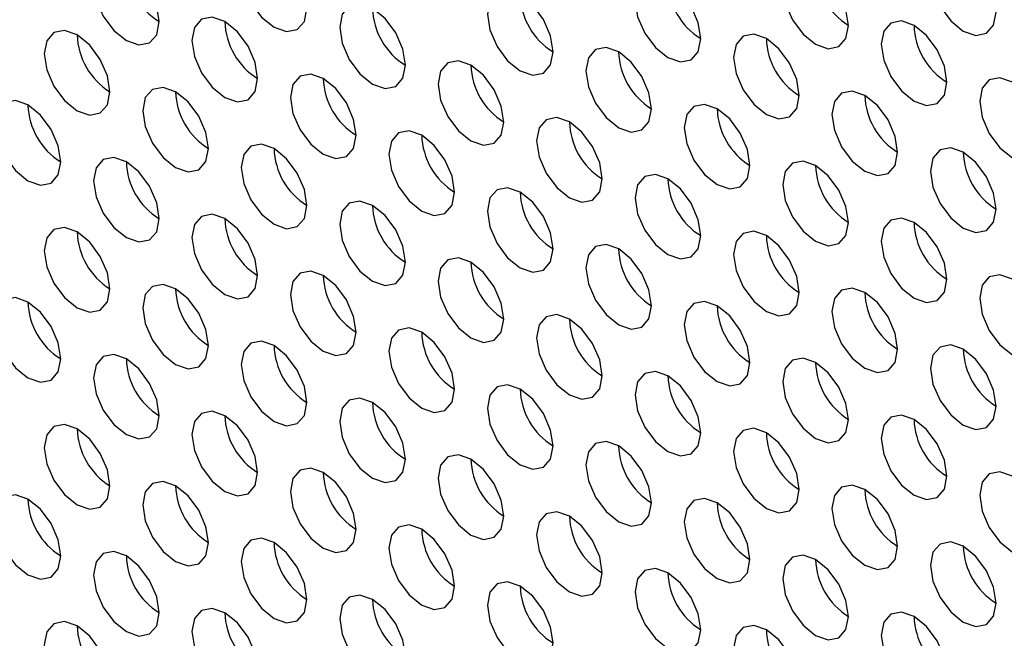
# Model space of a CAD drawing. Header units: millimetres. Extents: x 3619 to 4737, y 1503 to 2366.
# Tile 162 of 256: x 4437.41 to 4444.48, y 2139.12 to 2143.57. Entities that reach past the tile are written whole.
import ezdxf

# ---------------------------------------------------------------- set-up
doc = ezdxf.new("R2010")
doc.units = ezdxf.units.MM

msp = doc.modelspace()

# ---------------------------------------------------------------- linework, layer by layer
at = {"color": 7, "linetype": 'Continuous', "lineweight": 30, "flags": 128}
for points in [[(4439.4753, 2143.6487), (4439.4573, 2143.7632), (4439.4062, 2143.881), (4439.3298, 2143.9842), (4439.2396, 2144.057), (4439.1494, 2144.0883), (4439.0729, 2144.0735), (4439.0218, 2144.0147), (4439.0039, 2143.9209), (4439.0218, 2143.8063), (4439.0729, 2143.6885), (4439.1494, 2143.5854), (4439.2396, 2143.5126), (4439.3298, 2143.4813), (4439.4062, 2143.4961), (4439.4573, 2143.5549), (4439.4753, 2143.6487)], [(4444.425, 2143.622), (4444.4071, 2143.7365), (4444.356, 2143.8543), (4444.2795, 2143.9574), (4444.1893, 2144.0302), (4444.0991, 2144.0616), (4444.0227, 2144.0467), (4443.9716, 2143.9879), (4443.9536, 2143.8941), (4443.9716, 2143.7796), (4444.0227, 2143.6618), (4444.0991, 2143.5586), (4444.1893, 2143.4859), (4444.2795, 2143.4545), (4444.356, 2143.4694), (4444.4071, 2143.5282), (4444.425, 2143.622)], [(4438.4146, 2143.5534), (4438.3967, 2143.6679), (4438.3456, 2143.7857), (4438.2691, 2143.8888), (4438.1789, 2143.9616), (4438.0887, 2143.993), (4438.0123, 2143.9781), (4437.9612, 2143.9193), (4437.9432, 2143.8255), (4437.9612, 2143.711), (4438.0123, 2143.5932), (4438.0887, 2143.49), (4438.1789, 2143.4172), (4438.2691, 2143.3859), (4438.3456, 2143.4008), (4438.3967, 2143.4596), (4438.4146, 2143.5534)], [(4443.3644, 2143.5266), (4443.3464, 2143.6411), (4443.2953, 2143.7589), (4443.2189, 2143.8621), (4443.1287, 2143.9348), (4443.0385, 2143.9662), (4442.962, 2143.9513), (4442.9109, 2143.8925), (4442.893, 2143.7987), (4442.9109, 2143.6842), (4442.962, 2143.5664), (4443.0385, 2143.4633), (4443.1287, 2143.3905), (4443.2189, 2143.3591), (4443.2953, 2143.374), (4443.3464, 2143.4328), (4443.3644, 2143.5266)], [(4442.3037, 2143.4312), (4442.2858, 2143.5458), (4442.2347, 2143.6636), (4442.1582, 2143.7667), (4442.068, 2143.8395), (4441.9778, 2143.8708), (4441.9013, 2143.856), (4441.8502, 2143.7972), (4441.8323, 2143.7034), (4441.8502, 2143.5889), (4441.9013, 2143.4711), (4441.9778, 2143.3679), (4442.068, 2143.2951), (4442.1582, 2143.2638), (4442.2347, 2143.2786), (4442.2858, 2143.3374), (4442.3037, 2143.4312)], [(4441.243, 2143.3359), (4441.2251, 2143.4504), (4441.174, 2143.5682), (4441.0975, 2143.6713), (4441.0073, 2143.7441), (4440.9171, 2143.7755), (4440.8407, 2143.7606), (4440.7896, 2143.7018), (4440.7716, 2143.608), (4440.7896, 2143.4935), (4440.8407, 2143.3757), (4440.9171, 2143.2726), (4441.0073, 2143.1998), (4441.0975, 2143.1684), (4441.174, 2143.1833), (4441.2251, 2143.2421), (4441.243, 2143.3359)], [(4440.1824, 2143.2405), (4440.1644, 2143.355), (4440.1134, 2143.4728), (4440.0369, 2143.576), (4439.9467, 2143.6488), (4439.8565, 2143.6801), (4439.78, 2143.6653), (4439.7289, 2143.6065), (4439.711, 2143.5126), (4439.7289, 2143.3981), (4439.78, 2143.2803), (4439.8565, 2143.1772), (4439.9467, 2143.1044), (4440.0369, 2143.0731), (4440.1134, 2143.0879), (4440.1644, 2143.1467), (4440.1824, 2143.2405)], [(4439.1217, 2143.1451), (4439.1038, 2143.2597), (4439.0527, 2143.3775), (4438.9762, 2143.4806), (4438.886, 2143.5534), (4438.7958, 2143.5848), (4438.7194, 2143.5699), (4438.6683, 2143.5111), (4438.6503, 2143.4173), (4438.6683, 2143.3028), (4438.7194, 2143.185), (4438.7958, 2143.0818), (4438.886, 2143.009), (4438.9762, 2142.9777), (4439.0527, 2142.9925), (4439.1038, 2143.0514), (4439.1217, 2143.1451)], [(4444.0715, 2143.1184), (4444.0535, 2143.2329), (4444.0024, 2143.3507), (4443.926, 2143.4539), (4443.8358, 2143.5266), (4443.7456, 2143.558), (4443.6691, 2143.5431), (4443.618, 2143.4843), (4443.6001, 2143.3905), (4443.618, 2143.276), (4443.6691, 2143.1582), (4443.7456, 2143.0551), (4443.8358, 2142.9823), (4443.926, 2142.9509), (4444.0024, 2142.9658), (4444.0535, 2143.0246), (4444.0715, 2143.1184)], [(4438.0611, 2143.0498), (4438.0431, 2143.1643), (4437.992, 2143.2821), (4437.9156, 2143.3852), (4437.8254, 2143.458), (4437.7352, 2143.4894), (4437.6587, 2143.4745), (4437.6076, 2143.4157), (4437.5897, 2143.3219), (4437.6076, 2143.2074), (4437.6587, 2143.0896), (4437.7352, 2142.9865), (4437.8254, 2142.9137), (4437.9156, 2142.8823), (4437.992, 2142.8972), (4438.0431, 2142.956), (4438.0611, 2143.0498)], [(4443.0108, 2143.023), (4442.9929, 2143.1376), (4442.9418, 2143.2554), (4442.8653, 2143.3585), (4442.7751, 2143.4313), (4442.6849, 2143.4626), (4442.6084, 2143.4478), (4442.5574, 2143.389), (4442.5394, 2143.2952), (4442.5574, 2143.1807), (4442.6084, 2143.0629), (4442.6849, 2142.9597), (4442.7751, 2142.8869), (4442.8653, 2142.8556), (4442.9418, 2142.8704), (4442.9929, 2142.9292), (4443.0108, 2143.023)], [(4441.9502, 2142.9277), (4441.9322, 2143.0422), (4441.8811, 2143.16), (4441.8047, 2143.2631), (4441.7145, 2143.3359), (4441.6243, 2143.3673), (4441.5478, 2143.3524), (4441.4967, 2143.2936), (4441.4788, 2143.1998), (4441.4967, 2143.0853), (4441.5478, 2142.9675), (4441.6243, 2142.8643), (4441.7145, 2142.7916), (4441.8047, 2142.7602), (4441.8811, 2142.7751), (4441.9322, 2142.8339), (4441.9502, 2142.9277)], [(4440.8895, 2142.8323), (4440.8716, 2142.9468), (4440.8205, 2143.0646), (4440.744, 2143.1678), (4440.6538, 2143.2406), (4440.5636, 2143.2719), (4440.4871, 2143.2571), (4440.436, 2143.1982), (4440.4181, 2143.1044), (4440.436, 2142.9899), (4440.4871, 2142.8721), (4440.5636, 2142.769), (4440.6538, 2142.6962), (4440.744, 2142.6648), (4440.8205, 2142.6797), (4440.8716, 2142.7385), (4440.8895, 2142.8323)], [(4439.8288, 2142.7369), (4439.8109, 2142.8515), (4439.7598, 2142.9693), (4439.6833, 2143.0724), (4439.5931, 2143.1452), (4439.5029, 2143.1765), (4439.4265, 2143.1617), (4439.3754, 2143.1029), (4439.3574, 2143.0091), (4439.3754, 2142.8946), (4439.4265, 2142.7768), (4439.5029, 2142.6736), (4439.5931, 2142.6008), (4439.6833, 2142.5695), (4439.7598, 2142.5843), (4439.8109, 2142.6431), (4439.8288, 2142.7369)], [(4444.7786, 2142.7102), (4444.7606, 2142.8247), (4444.7095, 2142.9425), (4444.6331, 2143.0457), (4444.5429, 2143.1184), (4444.4527, 2143.1498), (4444.3762, 2143.1349), (4444.3251, 2143.0761), (4444.3072, 2142.9823), (4444.3251, 2142.8678), (4444.3762, 2142.75), (4444.4527, 2142.6469), (4444.5429, 2142.5741), (4444.6331, 2142.5427), (4444.7095, 2142.5576), (4444.7606, 2142.6164), (4444.7786, 2142.7102)], [(4438.7682, 2142.6416), (4438.7502, 2142.7561), (4438.6991, 2142.8739), (4438.6227, 2142.977), (4438.5325, 2143.0498), (4438.4423, 2143.0812), (4438.3658, 2143.0663), (4438.3147, 2143.0075), (4438.2968, 2142.9137), (4438.3147, 2142.7992), (4438.3658, 2142.6814), (4438.4423, 2142.5783), (4438.5325, 2142.5055), (4438.6227, 2142.4741), (4438.6991, 2142.489), (4438.7502, 2142.5478), (4438.7682, 2142.6416)], [(4443.7179, 2142.6148), (4443.7, 2142.7293), (4443.6489, 2142.8471), (4443.5724, 2142.9503), (4443.4822, 2143.0231), (4443.392, 2143.0544), (4443.3156, 2143.0396), (4443.2645, 2142.9808), (4443.2465, 2142.887), (4443.2645, 2142.7725), (4443.3156, 2142.6547), (4443.392, 2142.5515), (4443.4822, 2142.4787), (4443.5724, 2142.4474), (4443.6489, 2142.4622), (4443.7, 2142.521), (4443.7179, 2142.6148)], [(4437.7075, 2142.5462), (4437.6896, 2142.6607), (4437.6385, 2142.7785), (4437.562, 2142.8817), (4437.4718, 2142.9545), (4437.3816, 2142.9858), (4437.3051, 2142.971), (4437.2541, 2142.9122), (4437.2361, 2142.8184), (4437.2541, 2142.7038), (4437.3051, 2142.586), (4437.3816, 2142.4829), (4437.4718, 2142.4101), (4437.562, 2142.3788), (4437.6385, 2142.3936), (4437.6896, 2142.4524), (4437.7075, 2142.5462)], [(4442.6573, 2142.5195), (4442.6393, 2142.634), (4442.5882, 2142.7518), (4442.5118, 2142.8549), (4442.4216, 2142.9277), (4442.3314, 2142.9591), (4442.2549, 2142.9442), (4442.2038, 2142.8854), (4442.1859, 2142.7916), (4442.2038, 2142.6771), (4442.2549, 2142.5593), (4442.3314, 2142.4561), (4442.4216, 2142.3834), (4442.5118, 2142.352), (4442.5882, 2142.3669), (4442.6393, 2142.4257), (4442.6573, 2142.5195)], [(4441.5966, 2142.4241), (4441.5787, 2142.5386), (4441.5276, 2142.6564), (4441.4511, 2142.7596), (4441.3609, 2142.8324), (4441.2707, 2142.8637), (4441.1942, 2142.8488), (4441.1431, 2142.79), (4441.1252, 2142.6962), (4441.1431, 2142.5817), (4441.1942, 2142.4639), (4441.2707, 2142.3608), (4441.3609, 2142.288), (4441.4511, 2142.2566), (4441.5276, 2142.2715), (4441.5787, 2142.3303), (4441.5966, 2142.4241)], [(4440.5359, 2142.3287), (4440.518, 2142.4433), (4440.4669, 2142.5611), (4440.3904, 2142.6642), (4440.3002, 2142.737), (4440.21, 2142.7683), (4440.1336, 2142.7535), (4440.0825, 2142.6947), (4440.0645, 2142.6009), (4440.0825, 2142.4864), (4440.1336, 2142.3686), (4440.21, 2142.2654), (4440.3002, 2142.1926), (4440.3904, 2142.1613), (4440.4669, 2142.1761), (4440.518, 2142.2349), (4440.5359, 2142.3287)], [(4439.4753, 2142.2334), (4439.4573, 2142.3479), (4439.4062, 2142.4657), (4439.3298, 2142.5688), (4439.2396, 2142.6416), (4439.1494, 2142.673), (4439.0729, 2142.6581), (4439.0218, 2142.5993), (4439.0039, 2142.5055), (4439.0218, 2142.391), (4439.0729, 2142.2732), (4439.1494, 2142.1701), (4439.2396, 2142.0973), (4439.3298, 2142.0659), (4439.4062, 2142.0808), (4439.4573, 2142.1396), (4439.4753, 2142.2334)], [(4444.425, 2142.2066), (4444.4071, 2142.3211), (4444.356, 2142.4389), (4444.2795, 2142.5421), (4444.1893, 2142.6149), (4444.0991, 2142.6462), (4444.0227, 2142.6314), (4443.9716, 2142.5726), (4443.9536, 2142.4788), (4443.9716, 2142.3642), (4444.0227, 2142.2465), (4444.0991, 2142.1433), (4444.1893, 2142.0705), (4444.2795, 2142.0392), (4444.356, 2142.054), (4444.4071, 2142.1128), (4444.425, 2142.2066)], [(4438.4146, 2142.138), (4438.3967, 2142.2525), (4438.3456, 2142.3703), (4438.2691, 2142.4735), (4438.1789, 2142.5463), (4438.0887, 2142.5776), (4438.0123, 2142.5628), (4437.9612, 2142.504), (4437.9432, 2142.4102), (4437.9612, 2142.2956), (4438.0123, 2142.1778), (4438.0887, 2142.0747), (4438.1789, 2142.0019), (4438.2691, 2141.9706), (4438.3456, 2141.9854), (4438.3967, 2142.0442), (4438.4146, 2142.138)], [(4443.3644, 2142.1113), (4443.3464, 2142.2258), (4443.2953, 2142.3436), (4443.2189, 2142.4467), (4443.1287, 2142.5195), (4443.0385, 2142.5509), (4442.962, 2142.536), (4442.9109, 2142.4772), (4442.893, 2142.3834), (4442.9109, 2142.2689), (4442.962, 2142.1511), (4443.0385, 2142.0479), (4443.1287, 2141.9752), (4443.2189, 2141.9438), (4443.2953, 2141.9587), (4443.3464, 2142.0175), (4443.3644, 2142.1113)], [(4442.3037, 2142.0159), (4442.2858, 2142.1304), (4442.2347, 2142.2482), (4442.1582, 2142.3514), (4442.068, 2142.4242), (4441.9778, 2142.4555), (4441.9013, 2142.4406), (4441.8502, 2142.3818), (4441.8323, 2142.288), (4441.8502, 2142.1735), (4441.9013, 2142.0557), (4441.9778, 2141.9526), (4442.068, 2141.8798), (4442.1582, 2141.8484), (4442.2347, 2141.8633), (4442.2858, 2141.9221), (4442.3037, 2142.0159)], [(4441.243, 2141.9205), (4441.2251, 2142.0351), (4441.174, 2142.1529), (4441.0975, 2142.256), (4441.0073, 2142.3288), (4440.9171, 2142.3601), (4440.8407, 2142.3453), (4440.7896, 2142.2865), (4440.7716, 2142.1927), (4440.7896, 2142.0782), (4440.8407, 2141.9604), (4440.9171, 2141.8572), (4441.0073, 2141.7844), (4441.0975, 2141.7531), (4441.174, 2141.7679), (4441.2251, 2141.8267), (4441.243, 2141.9205)], [(4440.1824, 2141.8252), (4440.1644, 2141.9397), (4440.1134, 2142.0575), (4440.0369, 2142.1606), (4439.9467, 2142.2334), (4439.8565, 2142.2648), (4439.78, 2142.2499), (4439.7289, 2142.1911), (4439.711, 2142.0973), (4439.7289, 2141.9828), (4439.78, 2141.865), (4439.8565, 2141.7619), (4439.9467, 2141.6891), (4440.0369, 2141.6577), (4440.1134, 2141.6726), (4440.1644, 2141.7314), (4440.1824, 2141.8252)], [(4439.1217, 2141.7298), (4439.1038, 2141.8443), (4439.0527, 2141.9621), (4438.9762, 2142.0653), (4438.886, 2142.1381), (4438.7958, 2142.1694), (4438.7194, 2142.1546), (4438.6683, 2142.0958), (4438.6503, 2142.0019), (4438.6683, 2141.8874), (4438.7194, 2141.7696), (4438.7958, 2141.6665), (4438.886, 2141.5937), (4438.9762, 2141.5624), (4439.0527, 2141.5772), (4439.1038, 2141.636), (4439.1217, 2141.7298)], [(4444.0715, 2141.7031), (4444.0535, 2141.8176), (4444.0024, 2141.9354), (4443.926, 2142.0385), (4443.8358, 2142.1113), (4443.7456, 2142.1427), (4443.6691, 2142.1278), (4443.618, 2142.069), (4443.6001, 2141.9752), (4443.618, 2141.8607), (4443.6691, 2141.7429), (4443.7456, 2141.6397), (4443.8358, 2141.5669), (4443.926, 2141.5356), (4444.0024, 2141.5505), (4444.0535, 2141.6093), (4444.0715, 2141.7031)], [(4438.0611, 2141.6345), (4438.0431, 2141.749), (4437.992, 2141.8668), (4437.9156, 2141.9699), (4437.8254, 2142.0427), (4437.7352, 2142.0741), (4437.6587, 2142.0592), (4437.6076, 2142.0004), (4437.5897, 2141.9066), (4437.6076, 2141.7921), (4437.6587, 2141.6743), (4437.7352, 2141.5711), (4437.8254, 2141.4983), (4437.9156, 2141.467), (4437.992, 2141.4818), (4438.0431, 2141.5407), (4438.0611, 2141.6345)], [(4443.0108, 2141.6077), (4442.9929, 2141.7222), (4442.9418, 2141.84), (4442.8653, 2141.9432), (4442.7751, 2142.0159), (4442.6849, 2142.0473), (4442.6084, 2142.0324), (4442.5574, 2141.9736), (4442.5394, 2141.8798), (4442.5574, 2141.7653), (4442.6084, 2141.6475), (4442.6849, 2141.5444), (4442.7751, 2141.4716), (4442.8653, 2141.4402), (4442.9418, 2141.4551), (4442.9929, 2141.5139), (4443.0108, 2141.6077)], [(4441.9502, 2141.5123), (4441.9322, 2141.6269), (4441.8811, 2141.7446), (4441.8047, 2141.8478), (4441.7145, 2141.9206), (4441.6243, 2141.9519), (4441.5478, 2141.9371), (4441.4967, 2141.8783), (4441.4788, 2141.7845), (4441.4967, 2141.67), (4441.5478, 2141.5522), (4441.6243, 2141.449), (4441.7145, 2141.3762), (4441.8047, 2141.3449), (4441.8811, 2141.3597), (4441.9322, 2141.4185), (4441.9502, 2141.5123)], [(4440.8895, 2141.417), (4440.8716, 2141.5315), (4440.8205, 2141.6493), (4440.744, 2141.7524), (4440.6538, 2141.8252), (4440.5636, 2141.8566), (4440.4871, 2141.8417), (4440.436, 2141.7829), (4440.4181, 2141.6891), (4440.436, 2141.5746), (4440.4871, 2141.4568), (4440.5636, 2141.3537), (4440.6538, 2141.2809), (4440.744, 2141.2495), (4440.8205, 2141.2644), (4440.8716, 2141.3232), (4440.8895, 2141.417)], [(4439.8288, 2141.3216), (4439.8109, 2141.4361), (4439.7598, 2141.5539), (4439.6833, 2141.6571), (4439.5931, 2141.7299), (4439.5029, 2141.7612), (4439.4265, 2141.7464), (4439.3754, 2141.6876), (4439.3574, 2141.5937), (4439.3754, 2141.4792), (4439.4265, 2141.3614), (4439.5029, 2141.2583), (4439.5931, 2141.1855), (4439.6833, 2141.1541), (4439.7598, 2141.169), (4439.8109, 2141.2278), (4439.8288, 2141.3216)], [(4444.7786, 2141.2949), (4444.7606, 2141.4094), (4444.7095, 2141.5272), (4444.6331, 2141.6303), (4444.5429, 2141.7031), (4444.4527, 2141.7345), (4444.3762, 2141.7196), (4444.3251, 2141.6608), (4444.3072, 2141.567), (4444.3251, 2141.4525), (4444.3762, 2141.3347), (4444.4527, 2141.2315), (4444.5429, 2141.1587), (4444.6331, 2141.1274), (4444.7095, 2141.1422), (4444.7606, 2141.2011), (4444.7786, 2141.2949)], [(4438.7682, 2141.2262), (4438.7502, 2141.3408), (4438.6991, 2141.4586), (4438.6227, 2141.5617), (4438.5325, 2141.6345), (4438.4423, 2141.6658), (4438.3658, 2141.651), (4438.3147, 2141.5922), (4438.2968, 2141.4984), (4438.3147, 2141.3839), (4438.3658, 2141.2661), (4438.4423, 2141.1629), (4438.5325, 2141.0901), (4438.6227, 2141.0588), (4438.6991, 2141.0736), (4438.7502, 2141.1324), (4438.7682, 2141.2262)], [(4443.7179, 2141.1995), (4443.7, 2141.314), (4443.6489, 2141.4318), (4443.5724, 2141.535), (4443.4822, 2141.6077), (4443.392, 2141.6391), (4443.3156, 2141.6242), (4443.2645, 2141.5654), (4443.2465, 2141.4716), (4443.2645, 2141.3571), (4443.3156, 2141.2393), (4443.392, 2141.1362), (4443.4822, 2141.0634), (4443.5724, 2141.032), (4443.6489, 2141.0469), (4443.7, 2141.1057), (4443.7179, 2141.1995)], [(4437.7075, 2141.1309), (4437.6896, 2141.2454), (4437.6385, 2141.3632), (4437.562, 2141.4663), (4437.4718, 2141.5391), (4437.3816, 2141.5705), (4437.3051, 2141.5556), (4437.2541, 2141.4968), (4437.2361, 2141.403), (4437.2541, 2141.2885), (4437.3051, 2141.1707), (4437.3816, 2141.0676), (4437.4718, 2140.9948), (4437.562, 2140.9634), (4437.6385, 2140.9783), (4437.6896, 2141.0371), (4437.7075, 2141.1309)], [(4442.6573, 2141.1041), (4442.6393, 2141.2186), (4442.5882, 2141.3364), (4442.5118, 2141.4396), (4442.4216, 2141.5124), (4442.3314, 2141.5437), (4442.2549, 2141.5289), (4442.2038, 2141.4701), (4442.1859, 2141.3763), (4442.2038, 2141.2618), (4442.2549, 2141.144), (4442.3314, 2141.0408), (4442.4216, 2140.968), (4442.5118, 2140.9367), (4442.5882, 2140.9515), (4442.6393, 2141.0103), (4442.6573, 2141.1041)], [(4441.5966, 2141.0088), (4441.5787, 2141.1233), (4441.5276, 2141.2411), (4441.4511, 2141.3442), (4441.3609, 2141.417), (4441.2707, 2141.4484), (4441.1942, 2141.4335), (4441.1431, 2141.3747), (4441.1252, 2141.2809), (4441.1431, 2141.1664), (4441.1942, 2141.0486), (4441.2707, 2140.9454), (4441.3609, 2140.8727), (4441.4511, 2140.8413), (4441.5276, 2140.8562), (4441.5787, 2140.915), (4441.5966, 2141.0088)], [(4440.5359, 2140.9134), (4440.518, 2141.0279), (4440.4669, 2141.1457), (4440.3904, 2141.2489), (4440.3002, 2141.3217), (4440.21, 2141.353), (4440.1336, 2141.3381), (4440.0825, 2141.2793), (4440.0645, 2141.1855), (4440.0825, 2141.071), (4440.1336, 2140.9532), (4440.21, 2140.8501), (4440.3002, 2140.7773), (4440.3904, 2140.7459), (4440.4669, 2140.7608), (4440.518, 2140.8196), (4440.5359, 2140.9134)], [(4439.4753, 2140.818), (4439.4573, 2140.9326), (4439.4062, 2141.0504), (4439.3298, 2141.1535), (4439.2396, 2141.2263), (4439.1494, 2141.2576), (4439.0729, 2141.2428), (4439.0218, 2141.184), (4439.0039, 2141.0902), (4439.0218, 2140.9757), (4439.0729, 2140.8579), (4439.1494, 2140.7547), (4439.2396, 2140.6819), (4439.3298, 2140.6506), (4439.4062, 2140.6654), (4439.4573, 2140.7242), (4439.4753, 2140.818)], [(4444.425, 2140.7913), (4444.4071, 2140.9058), (4444.356, 2141.0236), (4444.2795, 2141.1267), (4444.1893, 2141.1995), (4444.0991, 2141.2309), (4444.0227, 2141.216), (4443.9716, 2141.1572), (4443.9536, 2141.0634), (4443.9716, 2140.9489), (4444.0227, 2140.8311), (4444.0991, 2140.728), (4444.1893, 2140.6552), (4444.2795, 2140.6238), (4444.356, 2140.6387), (4444.4071, 2140.6975), (4444.425, 2140.7913)], [(4438.4146, 2140.7227), (4438.3967, 2140.8372), (4438.3456, 2140.955), (4438.2691, 2141.0581), (4438.1789, 2141.1309), (4438.0887, 2141.1623), (4438.0123, 2141.1474), (4437.9612, 2141.0886), (4437.9432, 2140.9948), (4437.9612, 2140.8803), (4438.0123, 2140.7625), (4438.0887, 2140.6594), (4438.1789, 2140.5866), (4438.2691, 2140.5552), (4438.3456, 2140.5701), (4438.3967, 2140.6289), (4438.4146, 2140.7227)], [(4443.3644, 2140.6959), (4443.3464, 2140.8104), (4443.2953, 2140.9282), (4443.2189, 2141.0314), (4443.1287, 2141.1042), (4443.0385, 2141.1355), (4442.962, 2141.1207), (4442.9109, 2141.0619), (4442.893, 2140.9681), (4442.9109, 2140.8535), (4442.962, 2140.7358), (4443.0385, 2140.6326), (4443.1287, 2140.5598), (4443.2189, 2140.5285), (4443.2953, 2140.5433), (4443.3464, 2140.6021), (4443.3644, 2140.6959)], [(4442.3037, 2140.6006), (4442.2858, 2140.7151), (4442.2347, 2140.8329), (4442.1582, 2140.936), (4442.068, 2141.0088), (4441.9778, 2141.0402), (4441.9013, 2141.0253), (4441.8502, 2140.9665), (4441.8323, 2140.8727), (4441.8502, 2140.7582), (4441.9013, 2140.6404), (4441.9778, 2140.5372), (4442.068, 2140.4645), (4442.1582, 2140.4331), (4442.2347, 2140.448), (4442.2858, 2140.5068), (4442.3037, 2140.6006)], [(4441.243, 2140.5052), (4441.2251, 2140.6197), (4441.174, 2140.7375), (4441.0975, 2140.8407), (4441.0073, 2140.9135), (4440.9171, 2140.9448), (4440.8407, 2140.9299), (4440.7896, 2140.8711), (4440.7716, 2140.7773), (4440.7896, 2140.6628), (4440.8407, 2140.545), (4440.9171, 2140.4419), (4441.0073, 2140.3691), (4441.0975, 2140.3377), (4441.174, 2140.3526), (4441.2251, 2140.4114), (4441.243, 2140.5052)], [(4440.1824, 2140.4098), (4440.1644, 2140.5244), (4440.1134, 2140.6422), (4440.0369, 2140.7453), (4439.9467, 2140.8181), (4439.8565, 2140.8494), (4439.78, 2140.8346), (4439.7289, 2140.7758), (4439.711, 2140.682), (4439.7289, 2140.5675), (4439.78, 2140.4497), (4439.8565, 2140.3465), (4439.9467, 2140.2737), (4440.0369, 2140.2424), (4440.1134, 2140.2572), (4440.1644, 2140.316), (4440.1824, 2140.4098)], [(4439.1217, 2140.3145), (4439.1038, 2140.429), (4439.0527, 2140.5468), (4438.9762, 2140.6499), (4438.886, 2140.7227), (4438.7958, 2140.7541), (4438.7194, 2140.7392), (4438.6683, 2140.6804), (4438.6503, 2140.5866), (4438.6683, 2140.4721), (4438.7194, 2140.3543), (4438.7958, 2140.2512), (4438.886, 2140.1784), (4438.9762, 2140.147), (4439.0527, 2140.1619), (4439.1038, 2140.2207), (4439.1217, 2140.3145)], [(4444.0715, 2140.2877), (4444.0535, 2140.4022), (4444.0024, 2140.52), (4443.926, 2140.6232), (4443.8358, 2140.696), (4443.7456, 2140.7273), (4443.6691, 2140.7125), (4443.618, 2140.6537), (4443.6001, 2140.5599), (4443.618, 2140.4453), (4443.6691, 2140.3275), (4443.7456, 2140.2244), (4443.8358, 2140.1516), (4443.926, 2140.1203), (4444.0024, 2140.1351), (4444.0535, 2140.1939), (4444.0715, 2140.2877)], [(4438.0611, 2140.2191), (4438.0431, 2140.3336), (4437.992, 2140.4514), (4437.9156, 2140.5546), (4437.8254, 2140.6274), (4437.7352, 2140.6587), (4437.6587, 2140.6439), (4437.6076, 2140.585), (4437.5897, 2140.4912), (4437.6076, 2140.3767), (4437.6587, 2140.2589), (4437.7352, 2140.1558), (4437.8254, 2140.083), (4437.9156, 2140.0517), (4437.992, 2140.0665), (4438.0431, 2140.1253), (4438.0611, 2140.2191)], [(4443.0108, 2140.1924), (4442.9929, 2140.3069), (4442.9418, 2140.4247), (4442.8653, 2140.5278), (4442.7751, 2140.6006), (4442.6849, 2140.632), (4442.6084, 2140.6171), (4442.5574, 2140.5583), (4442.5394, 2140.4645), (4442.5574, 2140.35), (4442.6084, 2140.2322), (4442.6849, 2140.129), (4442.7751, 2140.0562), (4442.8653, 2140.0249), (4442.9418, 2140.0398), (4442.9929, 2140.0986), (4443.0108, 2140.1924)], [(4441.9502, 2140.097), (4441.9322, 2140.2115), (4441.8811, 2140.3293), (4441.8047, 2140.4325), (4441.7145, 2140.5052), (4441.6243, 2140.5366), (4441.5478, 2140.5217), (4441.4967, 2140.4629), (4441.4788, 2140.3691), (4441.4967, 2140.2546), (4441.5478, 2140.1368), (4441.6243, 2140.0337), (4441.7145, 2139.9609), (4441.8047, 2139.9295), (4441.8811, 2139.9444), (4441.9322, 2140.0032), (4441.9502, 2140.097)], [(4440.8895, 2140.0016), (4440.8716, 2140.1162), (4440.8205, 2140.2339), (4440.744, 2140.3371), (4440.6538, 2140.4099), (4440.5636, 2140.4412), (4440.4871, 2140.4264), (4440.436, 2140.3676), (4440.4181, 2140.2738), (4440.436, 2140.1593), (4440.4871, 2140.0415), (4440.5636, 2139.9383), (4440.6538, 2139.8655), (4440.744, 2139.8342), (4440.8205, 2139.849), (4440.8716, 2139.9078), (4440.8895, 2140.0016)], [(4439.8288, 2139.9063), (4439.8109, 2140.0208), (4439.7598, 2140.1386), (4439.6833, 2140.2417), (4439.5931, 2140.3145), (4439.5029, 2140.3459), (4439.4265, 2140.331), (4439.3754, 2140.2722), (4439.3574, 2140.1784), (4439.3754, 2140.0639), (4439.4265, 2139.9461), (4439.5029, 2139.843), (4439.5931, 2139.7702), (4439.6833, 2139.7388), (4439.7598, 2139.7537), (4439.8109, 2139.8125), (4439.8288, 2139.9063)], [(4444.7786, 2139.8795), (4444.7606, 2139.994), (4444.7095, 2140.1118), (4444.6331, 2140.215), (4444.5429, 2140.2878), (4444.4527, 2140.3191), (4444.3762, 2140.3043), (4444.3251, 2140.2455), (4444.3072, 2140.1517), (4444.3251, 2140.0371), (4444.3762, 2139.9193), (4444.4527, 2139.8162), (4444.5429, 2139.7434), (4444.6331, 2139.7121), (4444.7095, 2139.7269), (4444.7606, 2139.7857), (4444.7786, 2139.8795)], [(4438.7682, 2139.8109), (4438.7502, 2139.9254), (4438.6991, 2140.0432), (4438.6227, 2140.1464), (4438.5325, 2140.2192), (4438.4423, 2140.2505), (4438.3658, 2140.2357), (4438.3147, 2140.1768), (4438.2968, 2140.083), (4438.3147, 2139.9685), (4438.3658, 2139.8507), (4438.4423, 2139.7476), (4438.5325, 2139.6748), (4438.6227, 2139.6434), (4438.6991, 2139.6583), (4438.7502, 2139.7171), (4438.7682, 2139.8109)], [(4443.7179, 2139.7842), (4443.7, 2139.8987), (4443.6489, 2140.0165), (4443.5724, 2140.1196), (4443.4822, 2140.1924), (4443.392, 2140.2238), (4443.3156, 2140.2089), (4443.2645, 2140.1501), (4443.2465, 2140.0563), (4443.2645, 2139.9418), (4443.3156, 2139.824), (4443.392, 2139.7208), (4443.4822, 2139.648), (4443.5724, 2139.6167), (4443.6489, 2139.6316), (4443.7, 2139.6904), (4443.7179, 2139.7842)], [(4437.7075, 2139.7155), (4437.6896, 2139.8301), (4437.6385, 2139.9479), (4437.562, 2140.051), (4437.4718, 2140.1238), (4437.3816, 2140.1551), (4437.3051, 2140.1403), (4437.2541, 2140.0815), (4437.2361, 2139.9877), (4437.2541, 2139.8732), (4437.3051, 2139.7554), (4437.3816, 2139.6522), (4437.4718, 2139.5794), (4437.562, 2139.5481), (4437.6385, 2139.5629), (4437.6896, 2139.6217), (4437.7075, 2139.7155)], [(4442.6573, 2139.6888), (4442.6393, 2139.8033), (4442.5882, 2139.9211), (4442.5118, 2140.0243), (4442.4216, 2140.097), (4442.3314, 2140.1284), (4442.2549, 2140.1135), (4442.2038, 2140.0547), (4442.1859, 2139.9609), (4442.2038, 2139.8464), (4442.2549, 2139.7286), (4442.3314, 2139.6255), (4442.4216, 2139.5527), (4442.5118, 2139.5213), (4442.5882, 2139.5362), (4442.6393, 2139.595), (4442.6573, 2139.6888)], [(4441.5966, 2139.5934), (4441.5787, 2139.7079), (4441.5276, 2139.8257), (4441.4511, 2139.9289), (4441.3609, 2140.0017), (4441.2707, 2140.033), (4441.1942, 2140.0182), (4441.1431, 2139.9594), (4441.1252, 2139.8656), (4441.1431, 2139.7511), (4441.1942, 2139.6333), (4441.2707, 2139.5301), (4441.3609, 2139.4573), (4441.4511, 2139.426), (4441.5276, 2139.4408), (4441.5787, 2139.4996), (4441.5966, 2139.5934)], [(4440.5359, 2139.4981), (4440.518, 2139.6126), (4440.4669, 2139.7304), (4440.3904, 2139.8335), (4440.3002, 2139.9063), (4440.21, 2139.9377), (4440.1336, 2139.9228), (4440.0825, 2139.864), (4440.0645, 2139.7702), (4440.0825, 2139.6557), (4440.1336, 2139.5379), (4440.21, 2139.4347), (4440.3002, 2139.362), (4440.3904, 2139.3306), (4440.4669, 2139.3455), (4440.518, 2139.4043), (4440.5359, 2139.4981)], [(4439.4753, 2139.4027), (4439.4573, 2139.5172), (4439.4062, 2139.635), (4439.3298, 2139.7382), (4439.2396, 2139.811), (4439.1494, 2139.8423), (4439.0729, 2139.8275), (4439.0218, 2139.7686), (4439.0039, 2139.6748), (4439.0218, 2139.5603), (4439.0729, 2139.4425), (4439.1494, 2139.3394), (4439.2396, 2139.2666), (4439.3298, 2139.2352), (4439.4062, 2139.2501), (4439.4573, 2139.3089), (4439.4753, 2139.4027)], [(4444.425, 2139.376), (4444.4071, 2139.4905), (4444.356, 2139.6083), (4444.2795, 2139.7114), (4444.1893, 2139.7842), (4444.0991, 2139.8156), (4444.0227, 2139.8007), (4443.9716, 2139.7419), (4443.9536, 2139.6481), (4443.9716, 2139.5336), (4444.0227, 2139.4158), (4444.0991, 2139.3126), (4444.1893, 2139.2398), (4444.2795, 2139.2085), (4444.356, 2139.2233), (4444.4071, 2139.2822), (4444.425, 2139.376)], [(4438.4146, 2139.3073), (4438.3967, 2139.4219), (4438.3456, 2139.5397), (4438.2691, 2139.6428), (4438.1789, 2139.7156), (4438.0887, 2139.7469), (4438.0123, 2139.7321), (4437.9612, 2139.6733), (4437.9432, 2139.5795), (4437.9612, 2139.465), (4438.0123, 2139.3472), (4438.0887, 2139.244), (4438.1789, 2139.1712), (4438.2691, 2139.1399), (4438.3456, 2139.1547), (4438.3967, 2139.2135), (4438.4146, 2139.3073)], [(4443.3644, 2139.2806), (4443.3464, 2139.3951), (4443.2953, 2139.5129), (4443.2189, 2139.616), (4443.1287, 2139.6888), (4443.0385, 2139.7202), (4442.962, 2139.7053), (4442.9109, 2139.6465), (4442.893, 2139.5527), (4442.9109, 2139.4382), (4442.962, 2139.3204), (4443.0385, 2139.2173), (4443.1287, 2139.1445), (4443.2189, 2139.1131), (4443.2953, 2139.128), (4443.3464, 2139.1868), (4443.3644, 2139.2806)], [(4442.3037, 2139.1852), (4442.2858, 2139.2997), (4442.2347, 2139.4175), (4442.1582, 2139.5207), (4442.068, 2139.5935), (4441.9778, 2139.6248), (4441.9013, 2139.61), (4441.8502, 2139.5512), (4441.8323, 2139.4574), (4441.8502, 2139.3428), (4441.9013, 2139.2251), (4441.9778, 2139.1219), (4442.068, 2139.0491), (4442.1582, 2139.0178), (4442.2347, 2139.0326), (4442.2858, 2139.0914), (4442.3037, 2139.1852)], [(4441.243, 2139.0899), (4441.2251, 2139.2044), (4441.174, 2139.3222), (4441.0975, 2139.4253), (4441.0073, 2139.4981), (4440.9171, 2139.5295), (4440.8407, 2139.5146), (4440.7896, 2139.4558), (4440.7716, 2139.362), (4440.7896, 2139.2475), (4440.8407, 2139.1297), (4440.9171, 2139.0265), (4441.0073, 2138.9538), (4441.0975, 2138.9224), (4441.174, 2138.9373), (4441.2251, 2138.9961), (4441.243, 2139.0899)], [(4440.1824, 2138.9945), (4440.1644, 2139.109), (4440.1134, 2139.2268), (4440.0369, 2139.33), (4439.9467, 2139.4028), (4439.8565, 2139.4341), (4439.78, 2139.4192), (4439.7289, 2139.3604), (4439.711, 2139.2666), (4439.7289, 2139.1521), (4439.78, 2139.0343), (4439.8565, 2138.9312), (4439.9467, 2138.8584), (4440.0369, 2138.827), (4440.1134, 2138.8419), (4440.1644, 2138.9007), (4440.1824, 2138.9945)], [(4439.1217, 2138.8991), (4439.1038, 2139.0137), (4439.0527, 2139.1315), (4438.9762, 2139.2346), (4438.886, 2139.3074), (4438.7958, 2139.3387), (4438.7194, 2139.3239), (4438.6683, 2139.2651), (4438.6503, 2139.1713), (4438.6683, 2139.0568), (4438.7194, 2138.939), (4438.7958, 2138.8358), (4438.886, 2138.763), (4438.9762, 2138.7317), (4439.0527, 2138.7465), (4439.1038, 2138.8053), (4439.1217, 2138.8991)], [(4444.0715, 2138.8724), (4444.0535, 2138.9869), (4444.0024, 2139.1047), (4443.926, 2139.2078), (4443.8358, 2139.2806), (4443.7456, 2139.312), (4443.6691, 2139.2971), (4443.618, 2139.2383), (4443.6001, 2139.1445), (4443.618, 2139.03), (4443.6691, 2138.9122), (4443.7456, 2138.8091), (4443.8358, 2138.7363), (4443.926, 2138.7049), (4444.0024, 2138.7198), (4444.0535, 2138.7786), (4444.0715, 2138.8724)], [(4438.0611, 2138.8038), (4438.0431, 2138.9183), (4437.992, 2139.0361), (4437.9156, 2139.1392), (4437.8254, 2139.212), (4437.7352, 2139.2434), (4437.6587, 2139.2285), (4437.6076, 2139.1697), (4437.5897, 2139.0759), (4437.6076, 2138.9614), (4437.6587, 2138.8436), (4437.7352, 2138.7405), (4437.8254, 2138.6677), (4437.9156, 2138.6363), (4437.992, 2138.6512), (4438.0431, 2138.71), (4438.0611, 2138.8038)], [(4443.0108, 2138.777), (4442.9929, 2138.8915), (4442.9418, 2139.0093), (4442.8653, 2139.1125), (4442.7751, 2139.1853), (4442.6849, 2139.2166), (4442.6084, 2139.2018), (4442.5574, 2139.143), (4442.5394, 2139.0492), (4442.5574, 2138.9346), (4442.6084, 2138.8168), (4442.6849, 2138.7137), (4442.7751, 2138.6409), (4442.8653, 2138.6096), (4442.9418, 2138.6244), (4442.9929, 2138.6832), (4443.0108, 2138.777)]]:
    msp.add_lwpolyline(points, dxfattribs=at)
at = {"color": 7, "linetype": 'Continuous', "lineweight": 30}
for centre, start, end in [((4438.6744, 2143.9755), 181.60339, 238.39168), ((4443.6242, 2143.9487), 181.60288, 238.39268), ((4442.5635, 2143.8533), 181.60118, 238.3934), ((4441.5028, 2143.758), 181.60169, 238.3924), ((4440.4422, 2143.6626), 181.60169, 238.3924), ((4439.3815, 2143.5673), 181.60169, 238.3924), ((4444.3312, 2143.5405), 181.60118, 238.3934), ((4438.3209, 2143.4719), 181.60169, 238.3924), ((4443.2706, 2143.4451), 181.60166, 238.39292), ((4442.2099, 2143.3498), 181.60217, 238.39192), ((4441.1493, 2143.2544), 181.60217, 238.39192), ((4440.0886, 2143.1591), 181.60217, 238.39192), ((4439.028, 2143.0637), 181.60217, 238.39192), ((4443.9777, 2143.0369), 181.60161, 238.39395), ((4437.9673, 2142.9683), 181.60212, 238.39295), ((4442.917, 2142.9416), 181.60212, 238.39295), ((4441.8564, 2142.8462), 181.60212, 238.39295), ((4440.7957, 2142.7509), 181.60212, 238.39295), ((4439.7351, 2142.6555), 181.60212, 238.39295), ((4444.6848, 2142.6287), 181.60288, 238.39268), ((4438.6744, 2142.5601), 181.60339, 238.39168), ((4443.6242, 2142.5334), 181.60339, 238.39168), ((4442.5635, 2142.438), 181.60169, 238.3924), ((4441.5028, 2142.3426), 181.60169, 238.3924), ((4440.4422, 2142.2473), 181.60169, 238.3924), ((4439.3815, 2142.1519), 181.60169, 238.3924), ((4444.3313, 2142.1252), 181.60169, 238.3924), ((4438.3209, 2142.0566), 181.60169, 238.3924), ((4443.2706, 2142.0298), 181.60217, 238.39192), ((4442.2099, 2141.9344), 181.60217, 238.39192), ((4441.1493, 2141.8391), 181.60217, 238.39192), ((4440.0886, 2141.7437), 181.60217, 238.39192), ((4439.028, 2141.6484), 181.60217, 238.39192), ((4443.9777, 2141.6216), 181.60212, 238.39295), ((4437.9673, 2141.553), 181.60212, 238.39295), ((4442.917, 2141.5262), 181.60212, 238.39295), ((4441.8564, 2141.4309), 181.60212, 238.39295), ((4440.7957, 2141.3355), 181.60212, 238.39295), ((4439.7351, 2141.2402), 181.60212, 238.39295), ((4444.6848, 2141.2134), 181.60339, 238.39168), ((4438.6744, 2141.1448), 181.60339, 238.39168), ((4443.6242, 2141.118), 181.60339, 238.39168), ((4442.5635, 2141.0227), 181.60169, 238.3924), ((4441.5028, 2140.9273), 181.60169, 238.3924), ((4440.4422, 2140.8319), 181.60169, 238.3924), ((4439.3815, 2140.7366), 181.60169, 238.3924), ((4444.3313, 2140.7098), 181.60169, 238.3924), ((4438.3209, 2140.6412), 181.60169, 238.3924), ((4443.2706, 2140.6145), 181.60217, 238.39192), ((4442.2099, 2140.5191), 181.60217, 238.39192), ((4441.1493, 2140.4237), 181.60217, 238.39192), ((4440.0886, 2140.3284), 181.60217, 238.39192), ((4439.028, 2140.233), 181.60217, 238.39192), ((4443.9777, 2140.2063), 181.60212, 238.39295), ((4437.9673, 2140.1377), 181.60148, 238.39359), ((4442.917, 2140.1109), 181.60212, 238.39295), ((4441.8564, 2140.0155), 181.60212, 238.39295), ((4440.7957, 2139.9202), 181.60212, 238.39295), ((4439.7351, 2139.8248), 181.60212, 238.39295), ((4444.6848, 2139.7981), 181.60339, 238.39168), ((4438.6744, 2139.7295), 181.60275, 238.39232), ((4443.6242, 2139.7027), 181.60339, 238.39168), ((4442.5635, 2139.6073), 181.60169, 238.3924), ((4441.5028, 2139.512), 181.60169, 238.3924), ((4440.4422, 2139.4166), 181.60169, 238.3924), ((4439.3815, 2139.3212), 181.60105, 238.39303), ((4438.3208, 2139.2259), 181.60081, 238.39327), ((4444.3313, 2139.2945), 181.60169, 238.3924), ((4443.2706, 2139.1991), 181.60217, 238.39192)]:
    msp.add_arc(centre, 0.4957, start, end, dxfattribs=at)

doc.saveas('drawing.dxf')
